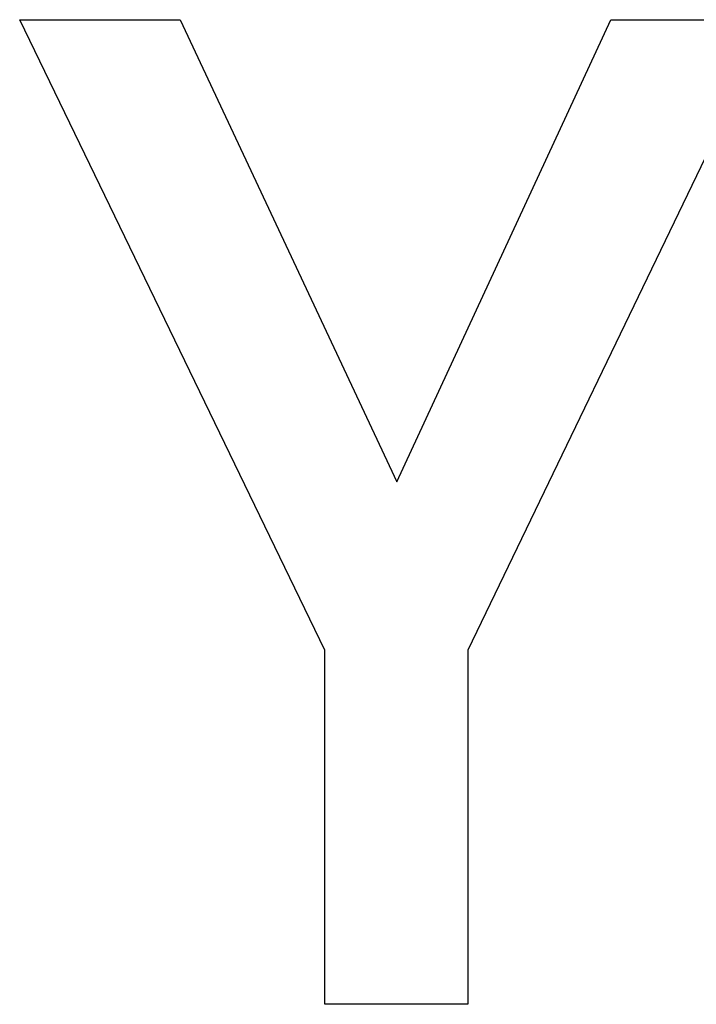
# Model space of a CAD drawing. Extents: x -55 to 3310, y -427 to 1727.
# Tile 34 of 79: x 1011.04 to 1013.56, y 528.89 to 532.57. Entities that reach past the tile are written whole.
import ezdxf

# ---------------------------------------------------------------- set-up
doc = ezdxf.new("R2010")
doc.units = 0
doc.linetypes.add('DURCHGEHEND', pattern=[0])
doc.layers.add('KF_PASSIO_SUB_15_FRONT', color=7, linetype='DURCHGEHEND')

# ---------------------------------------------------------------- blocks, each defined once
blk = doc.blocks.new('KF_PASSIO_SUB_15_FRONT')
at = {"layer": 'KF_PASSIO_SUB_15_FRONT'}
for p, q in [((-218.1086, -391.5504), (-219.2481, -389.1971)), ((-219.2481, -389.1971), (-218.6485, -389.1971)), ((-219.2481, -389.1971), (-218.6485, -389.1971)), ((-218.1086, -391.5504), (-219.2481, -389.1971)), ((-218.6485, -389.1971), (-217.8389, -390.922)), ((-218.6485, -389.1971), (-217.8389, -390.922)), ((-217.8389, -390.922), (-217.04, -389.1971)), ((-217.8389, -390.922), (-217.04, -389.1971)), ((-216.4395, -389.1971), (-217.5743, -391.5504)), ((-216.4395, -389.1971), (-217.5743, -391.5504)), ((-217.04, -389.1971), (-216.4395, -389.1971)), ((-217.04, -389.1971), (-216.4395, -389.1971)), ((-218.1086, -392.873), (-218.1086, -391.5504)), ((-218.1086, -392.873), (-218.1086, -391.5504)), ((-217.5743, -391.5504), (-217.5743, -392.873)), ((-217.5743, -391.5504), (-217.5743, -392.873)), ((-217.5743, -392.873), (-218.1086, -392.873)), ((-217.5743, -392.873), (-218.1086, -392.873))]:
    blk.add_line(p, q, dxfattribs=at)

msp = doc.modelspace()

# ---------------------------------------------------------------- block references
at = {"layer": 'KF_PASSIO_SUB_15_FRONT'}
msp.add_blockref('KF_PASSIO_SUB_15_FRONT', (1230.2834, 921.7627), dxfattribs=at)

doc.saveas('drawing.dxf')
